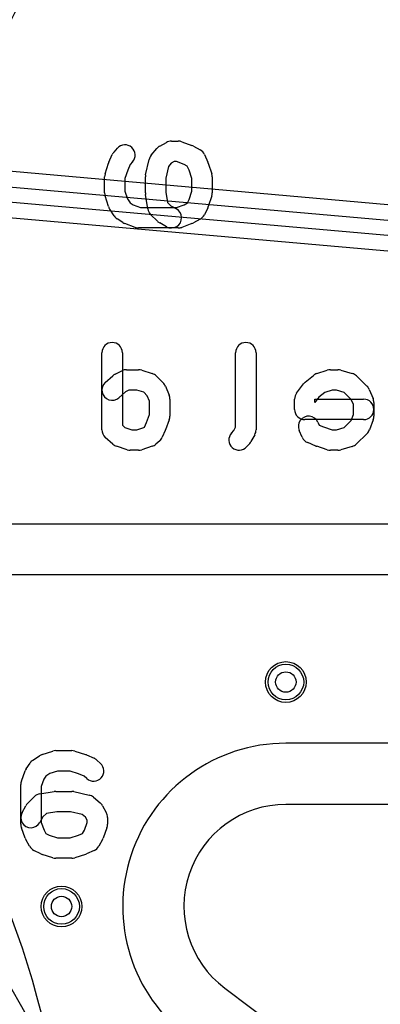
# Model space of a CAD drawing. Extents: x 0 to 57.1, y 0 to 59.8.
# Tile 35 of 45: x 35.4 to 38.9, y 44.5 to 54.2. Entities that reach past the tile are written whole.
import ezdxf

# ---------------------------------------------------------------- set-up
doc = ezdxf.new("R2010")
doc.units = 0
for name, color, linetype in [('Hole', 1, 'CONTINUOUS'), ('L1', 3, 'CONTINUOUS'), ('L2', 3, 'CONTINUOUS'), ('L3', 3, 'CONTINUOUS'), ('L4', 3, 'CONTINUOUS'), ('Outline', 7, 'CONTINUOUS'), ('PartsSilk-A', 221, 'CONTINUOUS'), ('PartsSilk-B', 221, 'CONTINUOUS'), ('Resist-A', 2, 'CONTINUOUS'), ('Resist-B', 2, 'CONTINUOUS'), ('Silk-A', 140, 'CONTINUOUS'), ('Silk-B', 140, 'CONTINUOUS')]:
    doc.layers.add(name, color=color, linetype=linetype)

msp = doc.modelspace()

# ---------------------------------------------------------------- linework, layer by layer
at = {"layer": 'Hole'}
for centre in [(38, 47.7), (35.8, 45.5)]:
    msp.add_circle(centre, 0.1, dxfattribs=at)
at = {"layer": 'L1'}
for p, q in [((43, 47.1), (38, 47.1)), ((35.74559, 43.93431), (35.18681, 44.90215))]:
    msp.add_line(p, q, dxfattribs=at)
for centre in [(38, 47.7), (35.8, 45.5)]:
    msp.add_circle(centre, 0.2, dxfattribs=at)
for centre, radius, start, end in [((39.59003, 52.08051), 4.77499, 149.999932, -179.9994), ((38, 45.5), 1.6, 90, -126.869898)]:
    msp.add_arc(centre, radius, start, end, dxfattribs=at)
at = {"layer": 'L2'}
msp.add_line((43, 47.1), (38, 47.1), dxfattribs=at)
for centre in [(38, 47.7), (35.8, 45.5)]:
    msp.add_circle(centre, 0.2, dxfattribs=at)
msp.add_arc((38, 45.5), 1.6, 90, -126.869898, dxfattribs=at)
at = {"layer": 'L3'}
msp.add_line((43, 47.1), (38, 47.1), dxfattribs=at)
for centre in [(38, 47.7), (35.8, 45.5)]:
    msp.add_circle(centre, 0.2, dxfattribs=at)
msp.add_arc((38, 45.5), 1.6, 90, -126.869898, dxfattribs=at)
at = {"layer": 'L4'}
for p, q in [((40.37051, 52.25507), (15.46423, 54.45885)), ((15.42457, 54.01053), (40.33081, 51.80675)), ((27.93935, 53.20439), (40.41011, 52.10095)), ((40.39689, 51.95153), (27.92613, 53.05497)), ((43, 47.1), (38, 47.1)), ((36.19672, 42.23854), (35.55893, 44.6188))]:
    msp.add_line(p, q, dxfattribs=at)
for centre in [(38, 47.7), (35.8, 45.5)]:
    msp.add_circle(centre, 0.2, dxfattribs=at)
for centre, radius, start, end in [((28.02467, 42.6), 7.80004, 15.000008, 90), ((38, 45.5), 1.6, 90, -126.869898)]:
    msp.add_arc(centre, radius, start, end, dxfattribs=at)
at = {"layer": 'Outline'}
for p, q in [((43, 46.5), (38, 46.5)), ((37.4, 44.7), (38.2, 44.1))]:
    msp.add_line(p, q, dxfattribs=at)
msp.add_arc((38, 45.5), 1, 90, -126.869898, dxfattribs=at)
at = {"layer": 'PartsSilk-A'}
for p, q in [((36.76254, 52.95223), (36.82921, 52.98927)), ((36.87778, 53.00185), (36.94444, 53.00185)), ((36.97917, 52.99562), (37.07917, 52.95858)), ((36.31456, 52.89468), (36.34789, 52.93171)), ((36.67874, 52.86217), (36.73429, 52.92883)), ((37.093, 52.95223), (37.15967, 52.9152)), ((36.26437, 52.79473), (36.2977, 52.86881)), ((36.49655, 52.79791), (36.47367, 52.7725)), ((36.62466, 52.67196), (36.658, 52.82011)), ((36.90369, 52.80185), (36.87599, 52.78646)), ((36.92652, 52.80185), (36.90369, 52.80185)), ((37.00255, 52.77369), (36.92652, 52.80185)), ((37.2023, 52.86881), (37.23563, 52.79473)), ((36.22702, 52.68061), (36.26036, 52.78431)), ((36.44905, 52.71777), (36.42222, 52.63432)), ((36.47367, 52.7725), (36.44905, 52.71777)), ((36.84782, 52.75266), (36.82222, 52.63889)), ((36.87599, 52.78646), (36.84782, 52.75266)), ((37.03354, 52.75648), (37.00255, 52.77369)), ((37.05095, 52.71777), (37.03354, 52.75648)), ((37.07778, 52.63432), (37.05095, 52.71777)), ((37.23964, 52.78431), (37.27298, 52.68061)), ((36.22222, 52.49444), (36.22222, 52.65)), ((36.42222, 52.63432), (36.42222, 52.51012)), ((36.62222, 52.49444), (36.62222, 52.65)), ((36.82222, 52.63889), (36.82222, 52.50229)), ((37.07778, 52.51012), (37.07778, 52.63432)), ((37.27778, 52.65), (37.27778, 52.49444)), ((36.42222, 52.51012), (36.4465, 52.43461)), ((36.82222, 52.50229), (36.83814, 52.40142)), ((37.05158, 52.42862), (37.07778, 52.51012)), ((36.26036, 52.36013), (36.22702, 52.46383)), ((36.4465, 52.43461), (36.47211, 52.39618)), ((36.64566, 52.33811), (36.62344, 52.47885)), ((37.0355, 52.39647), (37.05158, 52.42862)), ((37.27298, 52.46383), (37.23964, 52.36013)), ((36.31679, 52.26861), (36.27235, 52.33528)), ((36.47211, 52.39618), (36.50128, 52.37675)), ((36.50128, 52.37675), (36.57348, 52.35)), ((36.57348, 52.35), (36.92652, 52.35)), ((36.83814, 52.40142), (36.87191, 52.36766)), ((36.87191, 52.36766), (36.92635, 52.33742)), ((36.92652, 52.35), (37.00255, 52.37816)), ((37.00255, 52.37816), (37.0355, 52.39647)), ((37.23389, 52.34602), (37.20056, 52.27935)), ((36.4001, 52.20383), (36.34454, 52.24086)), ((36.7404, 52.21632), (36.67373, 52.28298)), ((37.15967, 52.23665), (37.093, 52.19962)), ((36.52083, 52.15623), (36.42083, 52.19327)), ((36.94444, 52.15), (36.55556, 52.15)), ((36.82921, 52.16258), (36.76254, 52.19962)), ((37.07917, 52.19327), (36.97917, 52.15623)), ((26.475, 49.25), (52.425, 49.25)), ((52.425, 48.75), (26.475, 48.75))]:
    msp.add_line(p, q, dxfattribs=at)
for centre, start, end in [((36.87778, 52.90185), 90, 119.056273), ((36.94444, 52.90185), 69.676664, 90), ((36.38889, 52.82778), 138.01151, 155.775129), ((36.42222, 52.86481), -41.98849, 138.010223), ((36.81111, 52.86481), 119.056274, 140.192962), ((37.04444, 52.86481), 60.948735, 69.676664), ((37.11111, 52.82778), 24.224871, 60.948735), ((36.35556, 52.7537), 155.775129, 162.175656), ((36.75556, 52.79815), 140.192962, 167.314586), ((37.14444, 52.7537), 17.824344, 24.224871), ((36.32222, 52.65), 162.175656, 180), ((36.72222, 52.65), 167.314586, 180), ((37.17778, 52.65), 0, 17.824344), ((36.32222, 52.49444), 180, -162.175656), ((36.72222, 52.49444), 180, -171.031246), ((37.17778, 52.49444), -17.824344, 0), ((36.35556, 52.39074), -162.175656, -146.316289), ((36.74444, 52.3537), -171.031246, -134.995949), ((36.87778, 52.25), -119.056274, 60.944666), ((37.14444, 52.39074), -26.562489, -17.824344), ((36.4, 52.32407), -146.316289, -123.683711), ((36.81111, 52.28704), -134.995949, -119.056273), ((37.11111, 52.32407), -60.948735, -26.562489), ((36.45556, 52.28704), -123.683711, -110.323336), ((36.55556, 52.25), -110.323336, -90), ((36.94444, 52.25), -90, -69.676664), ((37.04444, 52.28704), -69.676664, -60.948735)]:
    msp.add_arc(centre, 0.1, start, end, dxfattribs=at)
at = {"layer": 'PartsSilk-B'}
for p, q in [((36.1963, 50.17222), (36.1963, 50.92778)), ((36.3963, 50.92778), (36.3963, 50.21676)), ((37.50741, 50.19814), (37.50741, 50.92778)), ((37.70741, 50.92778), (37.70741, 50.17222)), ((36.2294, 50.63544), (36.30347, 50.70211)), ((36.32565, 50.71723), (36.39232, 50.75056)), ((36.43704, 50.76111), (36.55556, 50.76111)), ((36.58616, 50.75631), (36.68986, 50.72298)), ((36.72997, 50.69849), (36.79664, 50.63182)), ((38.18852, 50.6385), (38.27, 50.70517)), ((38.30273, 50.72298), (38.40644, 50.75631)), ((38.43704, 50.76111), (38.51111, 50.76111)), ((38.53984, 50.75689), (38.65095, 50.72356)), ((38.69163, 50.69977), (38.79534, 50.59977)), ((36.81824, 50.59956), (36.85527, 50.51067)), ((38.10519, 50.53222), (38.17185, 50.62111)), ((36.4272, 50.54439), (36.3632, 50.48678)), ((36.46064, 50.56111), (36.4272, 50.54439)), ((36.53988, 50.56111), (36.46064, 50.56111)), ((36.60564, 50.53997), (36.53988, 50.56111)), ((36.64123, 50.50439), (36.60564, 50.53997)), ((36.66296, 50.45222), (36.64123, 50.50439)), ((36.86296, 50.47222), (36.86296, 50.30556)), ((38.08519, 50.37222), (38.08519, 50.47222)), ((38.32457, 50.4914), (38.28519, 50.43889)), ((38.28519, 50.43889), (38.28519, 50.47222)), ((38.28519, 50.47222), (38.76296, 50.47222)), ((38.38198, 50.53838), (38.32457, 50.4914)), ((38.45271, 50.56111), (38.38198, 50.53838)), ((38.49643, 50.56111), (38.45271, 50.56111)), ((38.57026, 50.53896), (38.49643, 50.56111)), ((38.64159, 50.47019), (38.57026, 50.53896)), ((38.81824, 50.56623), (38.85527, 50.47734)), ((36.66296, 50.32348), (36.66296, 50.45222)), ((38.66296, 50.41889), (38.64159, 50.47019)), ((38.66296, 50.32348), (38.66296, 50.41889)), ((38.86296, 50.43889), (38.86296, 50.30556)), ((36.63326, 50.24327), (36.66296, 50.32348)), ((38.64008, 50.2617), (38.66296, 50.32348)), ((36.3963, 50.21676), (36.42135, 50.19421)), ((36.42135, 50.19421), (36.48975, 50.17222)), ((36.53988, 50.17222), (36.60828, 50.19421)), ((36.60828, 50.19421), (36.61357, 50.19897)), ((36.61357, 50.19897), (36.63326, 50.24327)), ((36.85674, 50.27083), (36.81971, 50.17083)), ((37.48831, 50.16376), (37.50741, 50.19814)), ((38.76296, 50.27222), (38.18519, 50.27222)), ((38.3136, 50.24617), (38.32691, 50.21623)), ((38.32691, 50.21623), (38.36761, 50.19958)), ((38.36761, 50.19958), (38.45272, 50.17222)), ((38.49643, 50.17222), (38.57026, 50.19437)), ((38.57026, 50.19437), (38.64008, 50.2617)), ((38.85674, 50.27083), (38.81971, 50.17083)), ((36.30348, 50.03123), (36.22941, 50.09789)), ((36.48975, 50.17222), (36.53988, 50.17222)), ((36.81731, 50.16495), (36.78768, 50.09828)), ((37.46599, 50.13865), (37.48831, 50.16376)), ((37.69482, 50.12365), (37.65778, 50.05699)), ((38.16047, 50.09828), (38.13084, 50.16495)), ((38.45272, 50.17222), (38.49643, 50.17222)), ((38.79534, 50.13357), (38.69163, 50.03357)), ((36.44346, 49.97702), (36.33976, 50.01036)), ((36.68987, 50.01036), (36.58617, 49.97702)), ((36.76319, 50.06455), (36.72615, 50.03122)), ((37.64512, 50.03913), (37.61549, 50.00579)), ((38.29547, 50.013), (38.21399, 50.04633)), ((38.40644, 49.97702), (38.30273, 50.01036)), ((38.65096, 50.00978), (38.53985, 49.97644)), ((36.55556, 49.97222), (36.47407, 49.97222)), ((38.51111, 49.97222), (38.43704, 49.97222))]:
    msp.add_line(p, q, dxfattribs=at)
for centre, start, end in [((36.2963, 50.92778), 0, 180), ((37.60741, 50.92778), 0, 180), ((36.37037, 50.62778), 116.562489, 131.990204), ((36.43704, 50.66111), 90, 116.561613), ((36.55556, 50.66111), 72.181111, 90), ((36.65926, 50.62778), 45, 72.182184), ((38.33333, 50.62778), 107.818889, 129.291321), ((38.43704, 50.66111), 90, 107.816206), ((38.51111, 50.66111), 73.302951, 90), ((38.62222, 50.62778), 46.045309, 73.302175), ((36.2963, 50.56111), 131.98849, -48.009796), ((36.72593, 50.56111), 22.613254, 45), ((38.25185, 50.56111), 129.294244, 143.133196), ((38.72593, 50.52778), 22.613254, 46.043365), ((36.76296, 50.47222), 0, 22.615746), ((38.18519, 50.47222), 143.130102, 180), ((38.76296, 50.37222), -90, 90), ((38.76296, 50.43889), 0, 22.615746), ((36.76296, 50.30556), -20.321346, 0), ((38.18519, 50.37222), 180, -90), ((38.22222, 50.20556), 23.960744, -156.038308), ((38.76296, 50.30556), -20.321346, 0), ((36.2963, 50.17222), 180, -131.98593), ((36.6963, 50.13889), -48.019601, -23.961692), ((36.72593, 50.20556), -23.960744, -20.319591), ((37.54074, 50.07222), 138.372646, -41.628206), ((37.60741, 50.17222), -29.059056, 0), ((38.25185, 50.13889), -156.039256, -112.247381), ((38.72593, 50.20556), -46.045309, -20.319591), ((36.37037, 50.10556), -131.984231, -107.822823), ((36.65926, 50.10556), -72.175656, -48.017916), ((37.57037, 50.10556), -41.627354, -29.058983), ((38.33333, 50.10556), -112.246131, -107.821214), ((38.62222, 50.10556), -73.297463, -46.043365), ((36.47407, 50.07222), -107.824344, -90), ((36.55556, 50.07222), -90, -72.177177), ((38.43704, 50.07222), -107.818889, -90), ((38.51111, 50.07222), -90, -73.297444)]:
    msp.add_arc(centre, 0.1, start, end, dxfattribs=at)
at = {"layer": 'Resist-A'}
for centre in [(38, 47.7), (35.8, 45.5)]:
    msp.add_circle(centre, 0.175, dxfattribs=at)
at = {"layer": 'Resist-B'}
for centre in [(38, 47.7), (35.8, 45.5)]:
    msp.add_circle(centre, 0.175, dxfattribs=at)
at = {"layer": 'Silk-A'}
for p, q in [((36.76254, 52.95223), (36.82921, 52.98927)), ((36.87778, 53.00185), (36.94444, 53.00185)), ((36.97917, 52.99562), (37.07917, 52.95858)), ((36.31456, 52.89468), (36.34789, 52.93171)), ((36.67874, 52.86217), (36.73429, 52.92883)), ((37.093, 52.95223), (37.15967, 52.9152)), ((36.26437, 52.79473), (36.2977, 52.86881)), ((36.49655, 52.79791), (36.47367, 52.7725)), ((36.62466, 52.67196), (36.658, 52.82011)), ((36.90369, 52.80185), (36.87599, 52.78646)), ((36.92652, 52.80185), (36.90369, 52.80185)), ((37.00255, 52.77369), (36.92652, 52.80185)), ((37.2023, 52.86881), (37.23563, 52.79473)), ((36.22702, 52.68061), (36.26036, 52.78431)), ((36.44905, 52.71777), (36.42222, 52.63432)), ((36.47367, 52.7725), (36.44905, 52.71777)), ((36.84782, 52.75266), (36.82222, 52.63889)), ((36.87599, 52.78646), (36.84782, 52.75266)), ((37.03354, 52.75648), (37.00255, 52.77369)), ((37.05095, 52.71777), (37.03354, 52.75648)), ((37.07778, 52.63432), (37.05095, 52.71777)), ((37.23964, 52.78431), (37.27298, 52.68061)), ((36.22222, 52.49444), (36.22222, 52.65)), ((36.42222, 52.63432), (36.42222, 52.51012)), ((36.62222, 52.49444), (36.62222, 52.65)), ((36.82222, 52.63889), (36.82222, 52.50229)), ((37.07778, 52.51012), (37.07778, 52.63432)), ((37.27778, 52.65), (37.27778, 52.49444)), ((36.42222, 52.51012), (36.4465, 52.43461)), ((36.82222, 52.50229), (36.83814, 52.40142)), ((37.05158, 52.42862), (37.07778, 52.51012)), ((36.26036, 52.36013), (36.22702, 52.46383)), ((36.4465, 52.43461), (36.47211, 52.39618)), ((36.64566, 52.33811), (36.62344, 52.47885)), ((37.0355, 52.39647), (37.05158, 52.42862)), ((37.27298, 52.46383), (37.23964, 52.36013)), ((36.31679, 52.26861), (36.27235, 52.33528)), ((36.47211, 52.39618), (36.50128, 52.37675)), ((36.50128, 52.37675), (36.57348, 52.35)), ((36.57348, 52.35), (36.92652, 52.35)), ((36.83814, 52.40142), (36.87191, 52.36766)), ((36.87191, 52.36766), (36.92635, 52.33742)), ((36.92652, 52.35), (37.00255, 52.37816)), ((37.00255, 52.37816), (37.0355, 52.39647)), ((37.23389, 52.34602), (37.20056, 52.27935)), ((36.4001, 52.20383), (36.34454, 52.24086)), ((36.7404, 52.21632), (36.67373, 52.28298)), ((37.15967, 52.23665), (37.093, 52.19962)), ((36.52083, 52.15623), (36.42083, 52.19327)), ((36.94444, 52.15), (36.55556, 52.15)), ((36.82921, 52.16258), (36.76254, 52.19962)), ((37.07917, 52.19327), (36.97917, 52.15623)), ((26.475, 49.25), (49.69689, 49.25)), ((49.69689, 48.75), (26.475, 48.75)), ((35.61013, 46.98964), (35.71383, 47.02298)), ((35.74444, 47.02778), (35.9, 47.02778)), ((35.93061, 47.02298), (36.03431, 46.98964)), ((35.45383, 46.8499), (35.49086, 46.90546)), ((35.51861, 46.93321), (35.58528, 46.97765)), ((36.04473, 46.98563), (36.11881, 46.9523)), ((36.14468, 46.93544), (36.18171, 46.90211)), ((35.40623, 46.72917), (35.44327, 46.82917)), ((35.76012, 46.82778), (35.68461, 46.8035)), ((35.88432, 46.82778), (35.76012, 46.82778)), ((35.96777, 46.80095), (35.88432, 46.82778)), ((35.62675, 46.74872), (35.6, 46.67652)), ((35.64618, 46.77789), (35.62675, 46.74872)), ((35.68461, 46.8035), (35.64618, 46.77789)), ((36.0225, 46.77633), (35.96777, 46.80095)), ((36.04791, 46.75345), (36.0225, 46.77633)), ((35.4, 46.30556), (35.4, 46.69444)), ((35.58811, 46.60434), (35.72885, 46.62656)), ((35.6, 46.67652), (35.6, 46.32348)), ((35.74444, 46.62778), (35.9, 46.62778)), ((35.92196, 46.62534), (36.07011, 46.592)), ((35.46632, 46.5096), (35.53298, 46.57627)), ((36.11217, 46.57126), (36.17883, 46.51571)), ((35.41258, 46.42079), (35.44962, 46.48746)), ((35.75229, 46.42778), (35.65142, 46.41186)), ((35.88889, 46.42778), (35.75229, 46.42778)), ((36.00266, 46.40218), (35.88889, 46.42778)), ((36.20223, 46.48746), (36.23927, 46.42079)), ((35.61766, 46.37809), (35.58742, 46.32365)), ((35.6, 46.32348), (35.62816, 46.24745)), ((35.65142, 46.41186), (35.61766, 46.37809)), ((36.03646, 46.37401), (36.00266, 46.40218)), ((36.02369, 46.24745), (36.05185, 46.32348)), ((36.05185, 46.34631), (36.03646, 46.37401)), ((36.05185, 46.32348), (36.05185, 46.34631)), ((36.25185, 46.37222), (36.25185, 46.30556)), ((35.44327, 46.17083), (35.40623, 46.27083)), ((35.62816, 46.24745), (35.64647, 46.2145)), ((36.00648, 46.21646), (36.02369, 46.24745)), ((36.24562, 46.27083), (36.20858, 46.17083)), ((35.48665, 46.09033), (35.44962, 46.157)), ((35.64647, 46.2145), (35.67862, 46.19842)), ((35.67862, 46.19842), (35.76012, 46.17222)), ((35.76012, 46.17222), (35.88432, 46.17222)), ((35.88432, 46.17222), (35.96777, 46.19905)), ((35.96777, 46.19905), (36.00648, 46.21646)), ((36.20223, 46.157), (36.1652, 46.09033)), ((35.59602, 46.01611), (35.52935, 46.04944)), ((36.11881, 46.0477), (36.04473, 46.01437)), ((35.71383, 45.97702), (35.61013, 46.01036)), ((35.9, 45.97222), (35.74444, 45.97222)), ((36.03431, 46.01036), (35.93061, 45.97702))]:
    msp.add_line(p, q, dxfattribs=at)
for centre, start, end in [((36.87778, 52.90185), 90, 119.056273), ((36.94444, 52.90185), 69.676664, 90), ((36.38889, 52.82778), 138.01151, 155.775129), ((36.42222, 52.86481), -41.98849, 138.010223), ((36.81111, 52.86481), 119.056274, 140.192962), ((37.04444, 52.86481), 60.948735, 69.676664), ((37.11111, 52.82778), 24.224871, 60.948735), ((36.35556, 52.7537), 155.775129, 162.175656), ((36.75556, 52.79815), 140.192962, 167.314586), ((37.14444, 52.7537), 17.824344, 24.224871), ((36.32222, 52.65), 162.175656, 180), ((36.72222, 52.65), 167.314586, 180), ((37.17778, 52.65), 0, 17.824344), ((36.32222, 52.49444), 180, -162.175656), ((36.72222, 52.49444), 180, -171.031246), ((37.17778, 52.49444), -17.824344, 0), ((36.35556, 52.39074), -162.175656, -146.316289), ((36.74444, 52.3537), -171.031246, -134.995949), ((36.87778, 52.25), -119.056274, 60.944666), ((37.14444, 52.39074), -26.562489, -17.824344), ((36.4, 52.32407), -146.316289, -123.683711), ((36.81111, 52.28704), -134.995949, -119.056273), ((37.11111, 52.32407), -60.948735, -26.562489), ((36.45556, 52.28704), -123.683711, -110.323336), ((36.55556, 52.25), -110.323336, -90), ((36.94444, 52.25), -90, -69.676664), ((37.04444, 52.28704), -69.676664, -60.948735), ((35.74444, 46.92778), 90, 107.824344), ((35.9, 46.92778), 72.175656, 90), ((35.57407, 46.85), 123.683711, 146.316289), ((35.64074, 46.89444), 107.824344, 123.683711), ((36.0037, 46.89444), 65.775129, 72.175656), ((36.11481, 46.82778), -131.98849, 48.010223), ((36.07778, 46.86111), 48.01151, 65.775129), ((35.53704, 46.79444), 146.316289, 159.676664), ((35.5, 46.69444), 159.676664, 180), ((35.74444, 46.52778), 90, 98.968754), ((35.9, 46.52778), 77.314586, 90), ((35.6037, 46.50556), 98.968754, 135.004051), ((36.04815, 46.49444), 50.192962, 77.314586), ((36.11481, 46.43889), 29.056274, 50.192962), ((35.5, 46.37222), 150.943726, -29.055334), ((35.53704, 46.43889), 135.004051, 150.943727), ((36.15185, 46.37222), 0, 29.056273), ((35.5, 46.30556), 180, -159.676664), ((36.15185, 46.30556), -20.323336, 0), ((35.53704, 46.20556), -159.676664, -150.948735), ((36.11481, 46.20556), -29.051265, -20.323336), ((35.57407, 46.13889), -150.948735, -116.562489), ((36.07778, 46.13889), -65.775129, -29.051265), ((35.64074, 46.10556), -116.562489, -107.824344), ((35.74444, 46.07222), -107.824344, -90), ((35.9, 46.07222), -90, -72.175656), ((36.0037, 46.10556), -72.175656, -65.775129)]:
    msp.add_arc(centre, 0.1, start, end, dxfattribs=at)
at = {"layer": 'Silk-B'}
for p, q in [((36.1963, 50.17222), (36.1963, 50.92778)), ((36.3963, 50.92778), (36.3963, 50.21676)), ((37.50741, 50.19814), (37.50741, 50.92778)), ((37.70741, 50.92778), (37.70741, 50.17222)), ((36.2294, 50.63544), (36.30347, 50.70211)), ((36.32565, 50.71723), (36.39232, 50.75056)), ((36.43704, 50.76111), (36.55556, 50.76111)), ((36.58616, 50.75631), (36.68986, 50.72298)), ((36.72997, 50.69849), (36.79664, 50.63182)), ((38.18852, 50.6385), (38.27, 50.70517)), ((38.30273, 50.72298), (38.40644, 50.75631)), ((38.43704, 50.76111), (38.51111, 50.76111)), ((38.53984, 50.75689), (38.65095, 50.72356)), ((38.69163, 50.69977), (38.79534, 50.59977)), ((36.81824, 50.59956), (36.85527, 50.51067)), ((38.10519, 50.53222), (38.17185, 50.62111)), ((36.4272, 50.54439), (36.3632, 50.48678)), ((36.46064, 50.56111), (36.4272, 50.54439)), ((36.53988, 50.56111), (36.46064, 50.56111)), ((36.60564, 50.53997), (36.53988, 50.56111)), ((36.64123, 50.50439), (36.60564, 50.53997)), ((36.66296, 50.45222), (36.64123, 50.50439)), ((36.86296, 50.47222), (36.86296, 50.30556)), ((38.08519, 50.37222), (38.08519, 50.47222)), ((38.32457, 50.4914), (38.28519, 50.43889)), ((38.28519, 50.43889), (38.28519, 50.47222)), ((38.28519, 50.47222), (38.76296, 50.47222)), ((38.38198, 50.53838), (38.32457, 50.4914)), ((38.45271, 50.56111), (38.38198, 50.53838)), ((38.49643, 50.56111), (38.45271, 50.56111)), ((38.57026, 50.53896), (38.49643, 50.56111)), ((38.64159, 50.47019), (38.57026, 50.53896)), ((38.81824, 50.56623), (38.85527, 50.47734)), ((36.66296, 50.32348), (36.66296, 50.45222)), ((38.66296, 50.41889), (38.64159, 50.47019)), ((38.66296, 50.32348), (38.66296, 50.41889)), ((38.86296, 50.43889), (38.86296, 50.30556)), ((36.63326, 50.24327), (36.66296, 50.32348)), ((38.64008, 50.2617), (38.66296, 50.32348)), ((36.3963, 50.21676), (36.42135, 50.19421)), ((36.42135, 50.19421), (36.48975, 50.17222)), ((36.53988, 50.17222), (36.60828, 50.19421)), ((36.60828, 50.19421), (36.61357, 50.19897)), ((36.61357, 50.19897), (36.63326, 50.24327)), ((36.85674, 50.27083), (36.81971, 50.17083)), ((37.48831, 50.16376), (37.50741, 50.19814)), ((38.76296, 50.27222), (38.18519, 50.27222)), ((38.3136, 50.24617), (38.32691, 50.21623)), ((38.32691, 50.21623), (38.36761, 50.19958)), ((38.36761, 50.19958), (38.45272, 50.17222)), ((38.49643, 50.17222), (38.57026, 50.19437)), ((38.57026, 50.19437), (38.64008, 50.2617)), ((38.85674, 50.27083), (38.81971, 50.17083)), ((36.30348, 50.03123), (36.22941, 50.09789)), ((36.48975, 50.17222), (36.53988, 50.17222)), ((36.81731, 50.16495), (36.78768, 50.09828)), ((37.46599, 50.13865), (37.48831, 50.16376)), ((37.69482, 50.12365), (37.65778, 50.05699)), ((38.16047, 50.09828), (38.13084, 50.16495)), ((38.45272, 50.17222), (38.49643, 50.17222)), ((38.79534, 50.13357), (38.69163, 50.03357)), ((36.44346, 49.97702), (36.33976, 50.01036)), ((36.68987, 50.01036), (36.58617, 49.97702)), ((36.76319, 50.06455), (36.72615, 50.03122)), ((37.64512, 50.03913), (37.61549, 50.00579)), ((38.29547, 50.013), (38.21399, 50.04633)), ((38.40644, 49.97702), (38.30273, 50.01036)), ((38.65096, 50.00978), (38.53985, 49.97644)), ((36.55556, 49.97222), (36.47407, 49.97222)), ((38.51111, 49.97222), (38.43704, 49.97222))]:
    msp.add_line(p, q, dxfattribs=at)
for centre, start, end in [((36.2963, 50.92778), 0, 180), ((37.60741, 50.92778), 0, 180), ((36.37037, 50.62778), 116.562489, 131.990204), ((36.43704, 50.66111), 90, 116.561613), ((36.55556, 50.66111), 72.181111, 90), ((36.65926, 50.62778), 45, 72.182184), ((38.33333, 50.62778), 107.818889, 129.291321), ((38.43704, 50.66111), 90, 107.816206), ((38.51111, 50.66111), 73.302951, 90), ((38.62222, 50.62778), 46.045309, 73.302175), ((36.2963, 50.56111), 131.98849, -48.009796), ((36.72593, 50.56111), 22.613254, 45), ((38.25185, 50.56111), 129.294244, 143.133196), ((38.72593, 50.52778), 22.613254, 46.043365), ((36.76296, 50.47222), 0, 22.615746), ((38.18519, 50.47222), 143.130102, 180), ((38.76296, 50.37222), -90, 90), ((38.76296, 50.43889), 0, 22.615746), ((36.76296, 50.30556), -20.321346, 0), ((38.18519, 50.37222), 180, -90), ((38.22222, 50.20556), 23.960744, -156.038308), ((38.76296, 50.30556), -20.321346, 0), ((36.2963, 50.17222), 180, -131.98593), ((36.6963, 50.13889), -48.019601, -23.961692), ((36.72593, 50.20556), -23.960744, -20.319591), ((37.54074, 50.07222), 138.372646, -41.628206), ((37.60741, 50.17222), -29.059056, 0), ((38.25185, 50.13889), -156.039256, -112.247381), ((38.72593, 50.20556), -46.045309, -20.319591), ((36.37037, 50.10556), -131.984231, -107.822823), ((36.65926, 50.10556), -72.175656, -48.017916), ((37.57037, 50.10556), -41.627354, -29.058983), ((38.33333, 50.10556), -112.246131, -107.821214), ((38.62222, 50.10556), -73.297463, -46.043365), ((36.47407, 50.07222), -107.824344, -90), ((36.55556, 50.07222), -90, -72.177177), ((38.43704, 50.07222), -107.818889, -90), ((38.51111, 50.07222), -90, -73.297444)]:
    msp.add_arc(centre, 0.1, start, end, dxfattribs=at)

doc.saveas('drawing.dxf')
